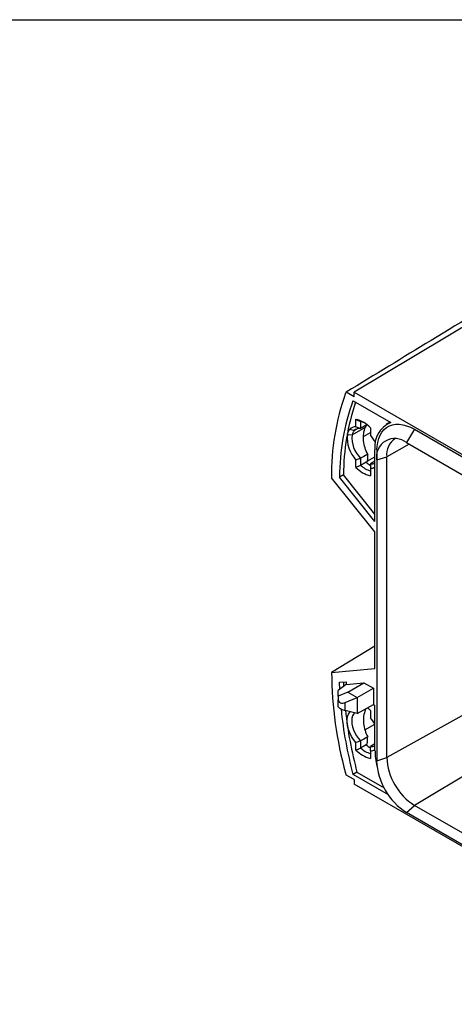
# Model space of a CAD drawing. Header units: millimetres. Extents: x 19 to 819, y 19 to 629.
# Tile 14 of 17: x 622 to 700, y 452 to 629. Entities that reach past the tile are written whole.
import ezdxf

# ---------------------------------------------------------------- set-up
doc = ezdxf.new("R2010")
doc.units = ezdxf.units.MM
doc.header["$LTSCALE"] = 3
doc.linetypes.add('SLD-Solid', pattern=[0])
doc.layers.add('TEXT', color=140, linetype='SLD-Solid', lineweight=25)

msp = doc.modelspace()

# ---------------------------------------------------------------- linework, layer by layer
for p, q in [((714.11, 581.03), (682.15, 561.92)), ((682.15, 561.11), (680.73, 561.92)), ((682.15, 561.11), (682.15, 561.92)), ((682.15, 561.92), (750.46, 522.49)), ((681.96, 560.4), (688.73, 556.49)), ((681.8, 554.27), (684.19, 555.66)), ((682.48, 555.73), (682.48, 557.06)), ((683.33, 556.69), (683.33, 555.41)), ((684.46, 556.08), (683.33, 555.41)), ((684.19, 555.66), (684.44, 556.06)), ((688.61, 556.56), (687.91, 556.14)), ((680.96, 554.37), (681.8, 554.27)), ((681.4, 555.27), (682.17, 555.04)), ((682.17, 555.04), (682.69, 555.34)), ((683.83, 553.97), (685.07, 554.69)), ((685.07, 555.56), (685.07, 554.23)), ((692.97, 555.27), (691.55, 552.88)), ((692.97, 555.27), (739.64, 528.33)), ((692.03, 552.61), (688.02, 550.37)), ((691.55, 552.88), (738.22, 525.94)), ((684.52, 549.56), (685.9, 550.36)), ((685.9, 538.78), (685.9, 551.59)), ((686.25, 551.65), (686.2, 549.99)), ((686.2, 549.79), (688.02, 550.37)), ((688.02, 496.48), (688.02, 550.37)), ((682.48, 548.45), (682.48, 549.77)), ((683.32, 550.09), (683.33, 550.09)), ((683.33, 550.09), (683.33, 548.81)), ((684.31, 549.38), (683.33, 548.81)), ((685.9, 549.55), (685.07, 549.08)), ((686.2, 549.79), (686.2, 495.9)), ((680.25, 547.1), (679.54, 546.69)), ((685.9, 540.07), (680.25, 547.1)), ((685.07, 548.28), (685.07, 546.95)), ((685.9, 536.9), (678.12, 546.57)), ((685.9, 538.78), (679.54, 546.69)), ((685.9, 512.4), (685.9, 536.9)), ((685.9, 516.45), (678.12, 511.71)), ((678.12, 511.71), (685.9, 512.4)), ((679.54, 509.95), (680.74, 510.05)), ((679.58, 508.67), (679.54, 509.95)), ((680.26, 510.01), (680.28, 509.22)), ((680.74, 510.05), (680.74, 509.58)), ((680.74, 509.58), (683.92, 509.87)), ((681.03, 508.16), (683.92, 509.87)), ((683.92, 509.87), (685.61, 508.89)), ((712.41, 510.08), (688.02, 496.48)), ((680.74, 509.58), (679.32, 508.47)), ((679.32, 507.48), (679.32, 508.47)), ((681.03, 508.16), (679.32, 507.48)), ((681.03, 508.16), (682.68, 507.21)), ((682.72, 507.22), (685.61, 508.89)), ((685.61, 508.89), (685.61, 505.95)), ((679.32, 507.48), (679.32, 506.82)), ((679.32, 505.56), (679.32, 506.82)), ((680.58, 506.33), (682.68, 507.21)), ((680.58, 504.91), (680.58, 506.33)), ((682.72, 507.22), (682.68, 507.21)), ((682.72, 507.22), (682.72, 504.34)), ((682.72, 504.34), (680.58, 504.91)), ((682.72, 504.34), (685.61, 505.95)), ((684.19, 505.04), (684.28, 505.21)), ((684.19, 505.04), (684.25, 505.19)), ((685.07, 504.93), (685.07, 503.61)), ((685.61, 505.95), (685.9, 505.79)), ((685.9, 497.7), (685.9, 505.79)), ((684.09, 501.45), (685.86, 502.47)), ((683.33, 499.46), (683.33, 498.18)), ((714.13, 500.55), (692.97, 487.91)), ((682.48, 497.82), (682.48, 499.15)), ((684.31, 498.75), (683.33, 498.18)), ((685.9, 498.93), (685.07, 498.46)), ((685.07, 497.65), (685.07, 496.32)), ((686.2, 495.9), (688.02, 496.48)), ((682.15, 492.52), (680.73, 493.34)), ((682.66, 493.87), (681.96, 493.44)), ((688.29, 489.79), (681.96, 493.44)), ((682.15, 492.52), (682.15, 491.7)), ((682.66, 493.87), (687.52, 491.06)), ((750.46, 452.27), (682.15, 491.7)), ((691.55, 486.62), (692.97, 487.91)), ((739.64, 460.96), (692.97, 487.91)), ((738.22, 459.68), (691.55, 486.62))]:
    msp.add_line(p, q)
at = {"flags": 128}
for points in [[(686.25, 551.65), (686.28, 552.18), (686.39, 552.92), (686.58, 553.6), (686.83, 554.21), (687.15, 554.75), (687.53, 555.21), (687.97, 555.59), (688.47, 555.88), (689.02, 556.07), (689.61, 556.17), (690.23, 556.18), (690.89, 556.09), (691.57, 555.91), (692.27, 555.64), (692.97, 555.27)], [(684.6, 550.83), (683.89, 550.41), (683.33, 550.09)], [(684.51, 549.48), (684.4, 549.41), (684.31, 549.36)], [(682.48, 499.15), (682.06, 499.68), (681.69, 500.27), (681.39, 500.89), (681.15, 501.52), (680.98, 502.15), (680.9, 502.75), (680.9, 503.32), (680.98, 503.83), (681.15, 504.27), (681.39, 504.63), (681.44, 504.68)], [(682.23, 504.47), (682.06, 504.27), (681.88, 503.92), (681.77, 503.51), (681.73, 503.04), (681.77, 502.53), (681.88, 502), (682.06, 501.45), (682.3, 500.9), (682.6, 500.38), (682.94, 499.9), (683.33, 499.46)], [(684.58, 505.37), (684.76, 505.23), (685.07, 504.93)], [(684.6, 500.2), (683.89, 499.79), (683.33, 499.46)], [(684.51, 498.85), (684.4, 498.79), (684.31, 498.74)]]:
    msp.add_lwpolyline(points, dxfattribs=at)
for centre, radius, start, end in [((720.89, 547.27), 42.78, 160.2571, 180.9364), ((681.49, 561.4), 0.918, 145.2292, 159.5086), ((720.21, 546.59), 40.67, 160.1471, 179.8572), ((721.35, 546.95), 41.1, 161.2969, 179.8007), ((682.45, 554.3), 1.43, 88.8771, 137.1596), ((681.29, 552), 5.19, 43.2511, 76.7543), ((682.29, 553.11), 3.73, 62.7719, 73.8462), ((690.46, 552.22), 4.61, 112.1479, 187.8575), ((686.71, 553.72), 5.78, 173.5252, 223.0597), ((686.79, 553.73), 5.03, 173.8474, 226.3394), ((683.09, 554.16), 1.27, 79.539, 136.4443), ((679.82, 549.72), 6.93, 26.9744, 40.6585), ((689.47, 550.3), 3.32, 51.1471, 188.8636), ((691.32, 550.8), 3.33, 122.8782, 187.4834), ((686.48, 552.25), 4.66, 227.5131, 252.4923), ((688.07, 553.64), 5.68, 228.6146, 238.1774), ((685.3, 550.41), 1.35, 260.4559, 296.4046), ((686.26, 552), 5.19, 223.268, 256.7374), ((685.09, 549.74), 1.46, 269.175, 303.444), ((749.3, 512.4), 71.19, 180.5626, 195.267), ((753.04, 512.49), 73.59, 185.6918, 194.998), ((754.1, 512.97), 73.94, 186.2399, 194.9737), ((679.83, 499.1), 6.91, 28.6216, 40.6774), ((686.26, 501.38), 5.19, 223.2511, 256.7543), ((686.47, 501.62), 4.66, 227.5132, 252.4922), ((688.07, 503.02), 5.68, 228.6156, 238.1399), ((685.3, 499.77), 1.33, 260.2095, 296.7441), ((685.1, 499.1), 1.45, 269.06, 303.5307), ((697.82, 497.83), 11.92, 180.6234, 194.2676), ((697.79, 496.41), 11.61, 182.5202, 237.4798), ((698.77, 496.97), 10.76, 182.6055, 237.3945), ((683.58, 494.44), 3.06, 194.8728, 201.2679)]:
    msp.add_arc(centre, radius, start, end)
for points, knots in [([(712.97, 581.53), (707.3, 578.09), (696.55, 571.56), (685.82, 565.02), (680.73, 561.92)], [0, 0, 0, 0, 0.526691, 1, 1, 1, 1]), ([(684.6, 550.83), (684.42, 551.16), (684.25, 551.54), (684, 552.35), (683.91, 552.79), (683.82, 553.66), (683.82, 554.09), (683.93, 554.92), (684.03, 555.32), (684.19, 555.66)], [0, 0, 0, 0, 0.25, 0.25, 0.5, 0.5, 0.75, 0.75, 1, 1, 1, 1]), ([(680.96, 554.37), (680.97, 554.41), (680.99, 554.51), (681.04, 554.64), (681.08, 554.76), (681.13, 554.87), (681.19, 554.98), (681.26, 555.09), (681.33, 555.18), (681.38, 555.24), (681.4, 555.27)], [0, 0, 0, 0, 0.126158, 0.251419, 0.376064, 0.500376, 0.62464, 0.749143, 0.874169, 1, 1, 1, 1]), ([(682.17, 555.04), (682.17, 555.03), (682.16, 555.03), (682.13, 554.99), (682.11, 554.96), (682.04, 554.87), (682, 554.81), (681.89, 554.6), (681.84, 554.44), (681.8, 554.27)], [0, 0, 0, 0, 0.000040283, 0.000040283, 0.000224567, 0.000224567, 0.000593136, 0.000593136, 0.001330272, 0.001330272, 0.001330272, 0.001330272]), ([(684.6, 550.83), (684.59, 550.73), (684.57, 550.52), (684.55, 550.2), (684.53, 549.85), (684.52, 549.61), (684.51, 549.48)], [0, 0, 0, 0, 0.217565, 0.456707, 0.717511, 1, 1, 1, 1]), ([(679.32, 506.82), (679.32, 506.72), (679.35, 506.61), (679.48, 506.42), (679.58, 506.33), (679.84, 506.23), (680, 506.21), (680.3, 506.23), (680.45, 506.27), (680.58, 506.33)], [0, 0, 0, 0, 0.25, 0.25, 0.5, 0.5, 0.75, 0.75, 1, 1, 1, 1]), ([(679.32, 505.56), (679.32, 505.53), (679.35, 505.49), (679.48, 505.37), (679.58, 505.31), (679.84, 505.17), (680, 505.1), (680.3, 504.99), (680.45, 504.94), (680.58, 504.91)], [0, 0, 0, 0, 0.25, 0.25, 0.5, 0.5, 0.75, 0.75, 1, 1, 1, 1]), ([(684.19, 505.04), (684.04, 504.69), (683.92, 504.3), (683.84, 503.67), (683.83, 503.46), (683.83, 503.03), (683.84, 502.81), (683.91, 502.16), (684, 501.73), (684.19, 501.12), (684.26, 500.92), (684.42, 500.54), (684.51, 500.37), (684.6, 500.2)], [0, 0, 0, 0, 0.25, 0.25, 0.375, 0.375, 0.5, 0.5, 0.75, 0.75, 0.875, 0.875, 1, 1, 1, 1]), ([(684.51, 498.85), (684.52, 499.09), (684.54, 499.54), (684.58, 499.99), (684.6, 500.2)], [0, 0, 0, 0, 0.541234, 1, 1, 1, 1])]:
    msp.add_open_spline(points, degree=3, knots=knots)
for points in [[(682.48, 557.06), (682.76, 556.94), (683.05, 556.82), (683.33, 556.69)], [(682.48, 555.73), (682.76, 555.63), (683.05, 555.52), (683.33, 555.41)], [(683.32, 550.09), (683.05, 549.98), (682.77, 549.87), (682.48, 549.77)], [(683.33, 548.81), (683.05, 548.68), (682.77, 548.56), (682.48, 548.45)], [(685.07, 549.08), (685.07, 548.81), (685.07, 548.54), (685.07, 548.28)], [(683.33, 499.46), (683.05, 499.35), (682.76, 499.25), (682.48, 499.15)], [(682.48, 497.82), (682.76, 497.94), (683.05, 498.06), (683.33, 498.18)], [(685.07, 497.65), (685.07, 497.92), (685.07, 498.18), (685.07, 498.46)]]:
    msp.add_open_spline(points, degree=3)
at = {"layer": 'TEXT'}
msp.add_line((19.05, 628.65), (819.15, 628.65), dxfattribs=at)

doc.saveas('drawing.dxf')
